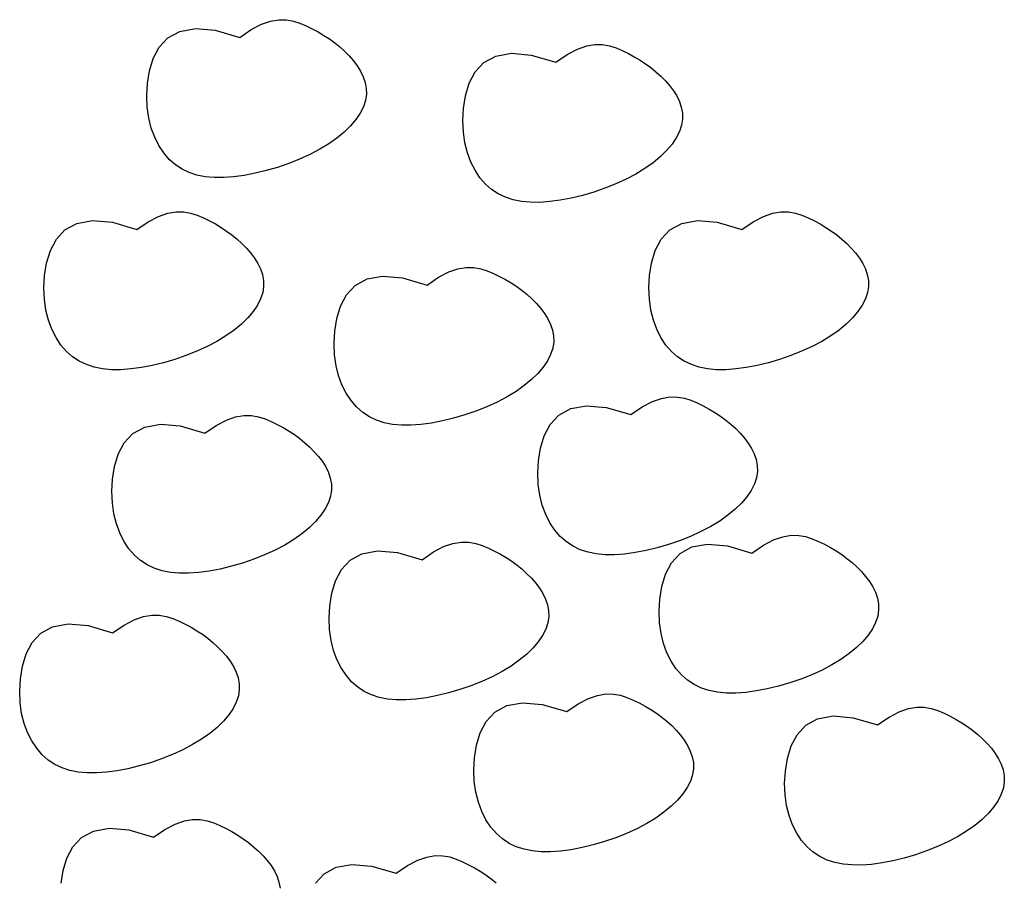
# Model space of a CAD drawing. Extents: x 446224 to 446791, y 446199 to 447379.
# Tile 32 of 113: x 446324.64 to 446326.12, y 446912.84 to 446914.14. Entities that reach past the tile are written whole.
import ezdxf

# ---------------------------------------------------------------- set-up
doc = ezdxf.new("R2010")
doc.units = 0
doc.header["$LTSCALE"] = 2
doc.header["$MEASUREMENT"] = 0
doc.layers.add('DB-Gewerbegebiet', color=15, linetype='CONTINUOUS')

msp = doc.modelspace()

# ---------------------------------------------------------------- linework, layer by layer
at = {"layer": 'DB-Gewerbegebiet', "linetype": 'Continuous'}
for p, q in [((446325.013, 446914.1331), (446325.0255, 446914.1352)), ((446325.0255, 446914.1352), (446325.0369, 446914.1351)), ((446325.0369, 446914.1351), (446325.0474, 446914.1332)), ((446324.8763, 446914.1177), (446324.8999, 446914.122)), ((446324.8999, 446914.122), (446324.9297, 446914.1194)), ((446324.9667, 446914.1086), (446324.9838, 446914.1203)), ((446324.9838, 446914.1203), (446324.9992, 446914.1283)), ((446324.9992, 446914.1283), (446325.013, 446914.1331)), ((446325.0474, 446914.1332), (446325.0572, 446914.1301)), ((446325.0572, 446914.1301), (446325.0666, 446914.1261)), ((446325.0666, 446914.1261), (446325.0758, 446914.1216)), ((446325.0758, 446914.1216), (446325.0847, 446914.1169)), ((446324.8454, 446914.0939), (446324.8584, 446914.108)), ((446324.8584, 446914.108), (446324.8763, 446914.1177)), ((446324.9297, 446914.1194), (446324.9667, 446914.1086)), ((446325.0847, 446914.1169), (446325.0933, 446914.1117)), ((446325.0933, 446914.1117), (446325.1016, 446914.1063)), ((446325.1016, 446914.1063), (446325.1097, 446914.1004)), ((446324.8364, 446914.0769), (446324.8454, 446914.0939)), ((446325.1097, 446914.1004), (446325.1173, 446914.0942)), ((446325.1173, 446914.0942), (446325.1246, 446914.0876)), ((446325.4595, 446914.083), (446325.4749, 446914.091)), ((446325.4749, 446914.091), (446325.4887, 446914.0958)), ((446325.4887, 446914.0958), (446325.5012, 446914.0979)), ((446325.5012, 446914.0979), (446325.5126, 446914.0978)), ((446325.5126, 446914.0978), (446325.5231, 446914.096)), ((446325.5231, 446914.096), (446325.5329, 446914.0928)), ((446325.5329, 446914.0928), (446325.5423, 446914.0888)), ((446324.8308, 446914.0582), (446324.8364, 446914.0769)), ((446325.1246, 446914.0876), (446325.1314, 446914.0807)), ((446325.1314, 446914.0807), (446325.1378, 446914.0734)), ((446325.3341, 446914.0707), (446325.352, 446914.0805)), ((446325.352, 446914.0805), (446325.3756, 446914.0847)), ((446325.3756, 446914.0847), (446325.4054, 446914.0821)), ((446325.4054, 446914.0821), (446325.4424, 446914.0713)), ((446325.4424, 446914.0713), (446325.4595, 446914.083)), ((446325.5423, 446914.0888), (446325.5515, 446914.0844)), ((446325.5515, 446914.0844), (446325.5604, 446914.0796)), ((446325.5604, 446914.0796), (446325.569, 446914.0745)), ((446325.1378, 446914.0734), (446325.1435, 446914.0657)), ((446325.1435, 446914.0657), (446325.1485, 446914.0577)), ((446325.3211, 446914.0566), (446325.3341, 446914.0707)), ((446325.569, 446914.0745), (446325.5773, 446914.069)), ((446325.5773, 446914.069), (446325.5854, 446914.0631)), ((446325.5854, 446914.0631), (446325.593, 446914.0569)), ((446324.8278, 446914.0392), (446324.8308, 446914.0582)), ((446325.1485, 446914.0577), (446325.1525, 446914.0494)), ((446325.1525, 446914.0494), (446325.1555, 446914.0409)), ((446325.3121, 446914.0396), (446325.3211, 446914.0566)), ((446325.593, 446914.0569), (446325.6003, 446914.0504)), ((446325.6003, 446914.0504), (446325.6071, 446914.0434)), ((446324.8268, 446914.0209), (446324.8278, 446914.0392)), ((446325.1555, 446914.0409), (446325.1571, 446914.032)), ((446325.1571, 446914.032), (446325.1573, 446914.023)), ((446325.3065, 446914.0209), (446325.3121, 446914.0396)), ((446325.6071, 446914.0434), (446325.6135, 446914.0361)), ((446325.6135, 446914.0361), (446325.6192, 446914.0284)), ((446324.8275, 446914.0035), (446324.8268, 446914.0209)), ((446325.1573, 446914.023), (446325.1559, 446914.0137)), ((446325.3035, 446914.0019), (446325.3065, 446914.0209)), ((446325.6192, 446914.0284), (446325.6242, 446914.0205)), ((446325.6242, 446914.0205), (446325.6282, 446914.0122)), ((446324.8298, 446913.9873), (446324.8275, 446914.0035)), ((446325.1527, 446914.0042), (446325.1479, 446913.9947)), ((446325.1559, 446914.0137), (446325.1527, 446914.0042)), ((446325.3025, 446913.9836), (446325.3035, 446914.0019)), ((446325.6282, 446914.0122), (446325.6311, 446914.0036)), ((446325.6311, 446914.0036), (446325.6328, 446913.9948)), ((446324.8336, 446913.9723), (446324.8298, 446913.9873)), ((446325.1479, 446913.9947), (446325.1414, 446913.9851)), ((446325.6328, 446913.9948), (446325.633, 446913.9857)), ((446324.8387, 446913.9584), (446324.8336, 446913.9723)), ((446325.1333, 446913.9757), (446325.1238, 446913.9663)), ((446325.1414, 446913.9851), (446325.1333, 446913.9757)), ((446325.3032, 446913.9663), (446325.3025, 446913.9836)), ((446325.6316, 446913.9764), (446325.6284, 446913.967)), ((446325.633, 446913.9857), (446325.6316, 446913.9764)), ((446324.845, 446913.9459), (446324.8387, 446913.9584)), ((446325.1129, 446913.9573), (446325.1006, 446913.9486)), ((446325.1238, 446913.9663), (446325.1129, 446913.9573)), ((446325.3055, 446913.9501), (446325.3032, 446913.9663)), ((446325.6236, 446913.9574), (446325.6171, 446913.9479)), ((446325.6284, 446913.967), (446325.6236, 446913.9574)), ((446324.8524, 446913.9348), (446324.845, 446913.9459)), ((446325.1006, 446913.9486), (446325.087, 446913.9403)), ((446325.3093, 446913.935), (446325.3055, 446913.9501)), ((446325.6171, 446913.9479), (446325.609, 446913.9384)), ((446324.8607, 446913.9252), (446324.8524, 446913.9348)), ((446325.0723, 446913.9326), (446325.0567, 446913.9255)), ((446325.087, 446913.9403), (446325.0723, 446913.9326)), ((446325.3144, 446913.9212), (446325.3093, 446913.935)), ((446325.5995, 446913.9291), (446325.5886, 446913.92)), ((446325.609, 446913.9384), (446325.5995, 446913.9291)), ((446324.8699, 446913.9171), (446324.8607, 446913.9252)), ((446324.8799, 446913.9105), (446324.8699, 446913.9171)), ((446325.0236, 446913.9132), (446325.0066, 446913.9083)), ((446325.0403, 446913.919), (446325.0236, 446913.9132)), ((446325.0567, 446913.9255), (446325.0403, 446913.919)), ((446325.3207, 446913.9087), (446325.3144, 446913.9212)), ((446325.5886, 446913.92), (446325.5763, 446913.9113)), ((446324.8907, 446913.9053), (446324.8799, 446913.9105)), ((446324.9023, 446913.9015), (446324.8907, 446913.9053)), ((446324.9148, 446913.8991), (446324.9023, 446913.9015)), ((446324.9282, 446913.8978), (446324.9148, 446913.8991)), ((446324.9424, 446913.8978), (446324.9282, 446913.8978)), ((446324.9574, 446913.8989), (446324.9424, 446913.8978)), ((446324.9733, 446913.901), (446324.9574, 446913.8989)), ((446324.9898, 446913.9042), (446324.9733, 446913.901)), ((446325.0066, 446913.9083), (446324.9898, 446913.9042)), ((446325.3281, 446913.8976), (446325.3207, 446913.9087)), ((446325.3364, 446913.8879), (446325.3281, 446913.8976)), ((446325.5627, 446913.9031), (446325.548, 446913.8953)), ((446325.5763, 446913.9113), (446325.5627, 446913.9031)), ((446325.3456, 446913.8798), (446325.3364, 446913.8879)), ((446325.5324, 446913.8882), (446325.516, 446913.8817)), ((446325.548, 446913.8953), (446325.5324, 446913.8882)), ((446325.3556, 446913.8732), (446325.3456, 446913.8798)), ((446325.3664, 446913.8681), (446325.3556, 446913.8732)), ((446325.378, 446913.8643), (446325.3664, 446913.8681)), ((446325.4823, 446913.871), (446325.4655, 446913.8669)), ((446325.4993, 446913.8759), (446325.4823, 446913.871)), ((446325.516, 446913.8817), (446325.4993, 446913.8759)), ((446325.3905, 446913.8618), (446325.378, 446913.8643)), ((446325.4039, 446913.8606), (446325.3905, 446913.8618)), ((446325.4181, 446913.8605), (446325.4039, 446913.8606)), ((446325.4331, 446913.8616), (446325.4181, 446913.8605)), ((446325.449, 446913.8637), (446325.4331, 446913.8616)), ((446325.4655, 446913.8669), (446325.449, 446913.8637)), ((446324.8291, 446913.8314), (446324.8445, 446913.8394)), ((446324.8445, 446913.8394), (446324.8583, 446913.8442)), ((446324.8583, 446913.8442), (446324.8708, 446913.8463)), ((446324.8708, 446913.8463), (446324.8822, 446913.8462)), ((446324.8822, 446913.8462), (446324.8927, 446913.8443)), ((446324.8927, 446913.8443), (446324.9025, 446913.8412)), ((446324.9025, 446913.8412), (446324.9119, 446913.8372)), ((446325.7394, 446913.8314), (446325.7547, 446913.8394)), ((446325.7547, 446913.8394), (446325.7686, 446913.8442)), ((446325.7686, 446913.8442), (446325.781, 446913.8463)), ((446325.781, 446913.8463), (446325.7924, 446913.8462)), ((446325.7924, 446913.8462), (446325.8029, 446913.8443)), ((446325.8029, 446913.8443), (446325.8127, 446913.8412)), ((446325.8127, 446913.8412), (446325.8221, 446913.8372)), ((446324.7037, 446913.8191), (446324.7216, 446913.8289)), ((446324.7216, 446913.8289), (446324.7452, 446913.8331)), ((446324.7452, 446913.8331), (446324.775, 446913.8305)), ((446324.775, 446913.8305), (446324.812, 446913.8197)), ((446324.812, 446913.8197), (446324.8291, 446913.8314)), ((446324.9119, 446913.8372), (446324.9211, 446913.8328)), ((446324.9211, 446913.8328), (446324.93, 446913.828)), ((446324.93, 446913.828), (446324.9386, 446913.8229)), ((446325.6139, 446913.8191), (446325.6319, 446913.8289)), ((446325.6319, 446913.8289), (446325.6554, 446913.8331)), ((446325.6554, 446913.8331), (446325.6852, 446913.8305)), ((446325.6852, 446913.8305), (446325.7222, 446913.8197)), ((446325.7222, 446913.8197), (446325.7394, 446913.8314)), ((446325.8221, 446913.8372), (446325.8313, 446913.8328)), ((446325.8313, 446913.8328), (446325.8402, 446913.828)), ((446325.8402, 446913.828), (446325.8488, 446913.8229)), ((446324.6907, 446913.805), (446324.7037, 446913.8191)), ((446324.9386, 446913.8229), (446324.9469, 446913.8174)), ((446324.9469, 446913.8174), (446324.955, 446913.8115)), ((446324.955, 446913.8115), (446324.9626, 446913.8053)), ((446325.6009, 446913.805), (446325.6139, 446913.8191)), ((446325.8488, 446913.8229), (446325.8572, 446913.8174)), ((446325.8572, 446913.8174), (446325.8652, 446913.8115)), ((446325.8652, 446913.8115), (446325.8728, 446913.8053)), ((446324.6817, 446913.788), (446324.6907, 446913.805)), ((446324.9626, 446913.8053), (446324.9699, 446913.7988)), ((446324.9699, 446913.7988), (446324.9767, 446913.7918)), ((446325.5919, 446913.788), (446325.6009, 446913.805)), ((446325.8728, 446913.8053), (446325.8801, 446913.7988)), ((446325.8801, 446913.7988), (446325.8869, 446913.7918)), ((446324.6761, 446913.7693), (446324.6817, 446913.788)), ((446324.9767, 446913.7918), (446324.9831, 446913.7845)), ((446324.9831, 446913.7845), (446324.9888, 446913.7768)), ((446325.5863, 446913.7693), (446325.5919, 446913.788)), ((446325.8869, 446913.7918), (446325.8933, 446913.7845)), ((446325.8933, 446913.7845), (446325.8991, 446913.7768)), ((446324.6731, 446913.7503), (446324.6761, 446913.7693)), ((446324.9888, 446913.7768), (446324.9938, 446913.7688)), ((446324.9938, 446913.7688), (446324.9978, 446913.7606)), ((446325.5833, 446913.7503), (446325.5863, 446913.7693)), ((446325.8991, 446913.7768), (446325.904, 446913.7688)), ((446325.904, 446913.7688), (446325.9081, 446913.7606)), ((446324.6721, 446913.732), (446324.6731, 446913.7503)), ((446324.9978, 446913.7606), (446325.0008, 446913.752)), ((446325.0008, 446913.752), (446325.0024, 446913.7431)), ((446325.1582, 446913.7454), (446325.1817, 446913.7496)), ((446325.1817, 446913.7496), (446325.2115, 446913.747)), ((446325.2657, 446913.7479), (446325.2811, 446913.7559)), ((446325.2811, 446913.7559), (446325.2949, 446913.7607)), ((446325.2949, 446913.7607), (446325.3074, 446913.7628)), ((446325.3074, 446913.7628), (446325.3187, 446913.7627)), ((446325.3187, 446913.7627), (446325.3292, 446913.7608)), ((446325.3292, 446913.7608), (446325.339, 446913.7577)), ((446325.339, 446913.7577), (446325.3484, 446913.7537)), ((446325.3484, 446913.7537), (446325.3576, 446913.7492)), ((446325.3576, 446913.7492), (446325.3665, 446913.7445)), ((446325.5823, 446913.732), (446325.5833, 446913.7503)), ((446325.9081, 446913.7606), (446325.911, 446913.752)), ((446325.911, 446913.752), (446325.9126, 446913.7431)), ((446325.0024, 446913.7431), (446325.0026, 446913.7341)), ((446325.1272, 446913.7215), (446325.1403, 446913.7356)), ((446325.1403, 446913.7356), (446325.1582, 446913.7454)), ((446325.2115, 446913.747), (446325.2485, 446913.7362)), ((446325.2485, 446913.7362), (446325.2657, 446913.7479)), ((446325.3665, 446913.7445), (446325.3751, 446913.7394)), ((446325.3751, 446913.7394), (446325.3835, 446913.7339)), ((446325.9126, 446913.7431), (446325.9128, 446913.7341)), ((446324.6728, 446913.7147), (446324.6721, 446913.732)), ((446325.0012, 446913.7248), (446324.998, 446913.7154)), ((446325.0026, 446913.7341), (446325.0012, 446913.7248)), ((446325.1183, 446913.7045), (446325.1272, 446913.7215)), ((446325.3835, 446913.7339), (446325.3915, 446913.728)), ((446325.3915, 446913.728), (446325.3991, 446913.7218)), ((446325.3991, 446913.7218), (446325.4064, 446913.7152)), ((446325.583, 446913.7147), (446325.5823, 446913.732)), ((446325.9114, 446913.7248), (446325.9082, 446913.7154)), ((446325.9128, 446913.7341), (446325.9114, 446913.7248)), ((446324.6751, 446913.6984), (446324.6728, 446913.7147)), ((446324.9932, 446913.7058), (446324.9867, 446913.6962)), ((446324.998, 446913.7154), (446324.9932, 446913.7058)), ((446325.4064, 446913.7152), (446325.4132, 446913.7083)), ((446325.4132, 446913.7083), (446325.4196, 446913.701)), ((446325.5853, 446913.6984), (446325.583, 446913.7147)), ((446325.9034, 446913.7058), (446325.8969, 446913.6962)), ((446325.9082, 446913.7154), (446325.9034, 446913.7058)), ((446324.6789, 446913.6834), (446324.6751, 446913.6984)), ((446324.9867, 446913.6962), (446324.9786, 446913.6868)), ((446325.1127, 446913.6858), (446325.1183, 446913.7045)), ((446325.4196, 446913.701), (446325.4254, 446913.6933)), ((446325.4254, 446913.6933), (446325.4303, 446913.6853)), ((446325.5891, 446913.6834), (446325.5853, 446913.6984)), ((446325.8969, 446913.6962), (446325.8888, 446913.6868)), ((446324.684, 446913.6696), (446324.6789, 446913.6834)), ((446324.9691, 446913.6775), (446324.9582, 446913.6684)), ((446324.9786, 446913.6868), (446324.9691, 446913.6775)), ((446325.1097, 446913.6668), (446325.1127, 446913.6858)), ((446325.4303, 446913.6853), (446325.4344, 446913.677)), ((446325.4344, 446913.677), (446325.4373, 446913.6685)), ((446325.5942, 446913.6696), (446325.5891, 446913.6834)), ((446325.8793, 446913.6775), (446325.8684, 446913.6684)), ((446325.8888, 446913.6868), (446325.8793, 446913.6775)), ((446324.6903, 446913.6571), (446324.684, 446913.6696)), ((446324.9582, 446913.6684), (446324.9459, 446913.6597)), ((446325.1086, 446913.6485), (446325.1097, 446913.6668)), ((446325.4373, 446913.6685), (446325.4389, 446913.6596)), ((446325.6005, 446913.6571), (446325.5942, 446913.6696)), ((446325.8684, 446913.6684), (446325.8561, 446913.6597)), ((446324.6977, 446913.646), (446324.6903, 446913.6571)), ((446324.706, 446913.6363), (446324.6977, 446913.646)), ((446324.9323, 446913.6515), (446324.9176, 446913.6437)), ((446324.9459, 446913.6597), (446324.9323, 446913.6515)), ((446325.1093, 446913.6312), (446325.1086, 446913.6485)), ((446325.4391, 446913.6506), (446325.4377, 446913.6413)), ((446325.4389, 446913.6596), (446325.4391, 446913.6506)), ((446325.6079, 446913.646), (446325.6005, 446913.6571)), ((446325.6162, 446913.6363), (446325.6079, 446913.646)), ((446325.8425, 446913.6515), (446325.8278, 446913.6437)), ((446325.8561, 446913.6597), (446325.8425, 446913.6515)), ((446324.7152, 446913.6282), (446324.706, 446913.6363)), ((446324.902, 446913.6366), (446324.8856, 446913.6301)), ((446324.9176, 446913.6437), (446324.902, 446913.6366)), ((446325.1116, 446913.6149), (446325.1093, 446913.6312)), ((446325.4345, 446913.6318), (446325.4297, 446913.6223)), ((446325.4377, 446913.6413), (446325.4345, 446913.6318)), ((446325.6254, 446913.6282), (446325.6162, 446913.6363)), ((446325.8122, 446913.6366), (446325.7958, 446913.6301)), ((446325.8278, 446913.6437), (446325.8122, 446913.6366)), ((446324.7252, 446913.6216), (446324.7152, 446913.6282)), ((446324.736, 446913.6165), (446324.7252, 446913.6216)), ((446324.7476, 446913.6127), (446324.736, 446913.6165)), ((446324.8519, 446913.6194), (446324.8351, 446913.6153)), ((446324.8689, 446913.6243), (446324.8519, 446913.6194)), ((446324.8856, 446913.6301), (446324.8689, 446913.6243)), ((446325.4297, 446913.6223), (446325.4232, 446913.6127)), ((446325.6354, 446913.6216), (446325.6254, 446913.6282)), ((446325.6462, 446913.6165), (446325.6354, 446913.6216)), ((446325.6579, 446913.6127), (446325.6462, 446913.6165)), ((446325.7621, 446913.6194), (446325.7453, 446913.6153)), ((446325.7791, 446913.6243), (446325.7621, 446913.6194)), ((446325.7958, 446913.6301), (446325.7791, 446913.6243)), ((446324.7601, 446913.6102), (446324.7476, 446913.6127)), ((446324.7735, 446913.6089), (446324.7601, 446913.6102)), ((446324.7877, 446913.6089), (446324.7735, 446913.6089)), ((446324.8027, 446913.61), (446324.7877, 446913.6089)), ((446324.8186, 446913.6121), (446324.8027, 446913.61)), ((446324.8351, 446913.6153), (446324.8186, 446913.6121)), ((446325.1154, 446913.5999), (446325.1116, 446913.6149)), ((446325.4152, 446913.6033), (446325.4056, 446913.594)), ((446325.4232, 446913.6127), (446325.4152, 446913.6033)), ((446325.6703, 446913.6102), (446325.6579, 446913.6127)), ((446325.6837, 446913.6089), (446325.6703, 446913.6102)), ((446325.6979, 446913.6089), (446325.6837, 446913.6089)), ((446325.7129, 446913.61), (446325.6979, 446913.6089)), ((446325.7288, 446913.6121), (446325.7129, 446913.61)), ((446325.7453, 446913.6153), (446325.7288, 446913.6121)), ((446325.1205, 446913.5861), (446325.1154, 446913.5999)), ((446325.1268, 446913.5736), (446325.1205, 446913.5861)), ((446325.4056, 446913.594), (446325.3947, 446913.5849)), ((446325.1342, 446913.5624), (446325.1268, 446913.5736)), ((446325.3824, 446913.5762), (446325.3689, 446913.5679)), ((446325.3947, 446913.5849), (446325.3824, 446913.5762)), ((446325.1425, 446913.5528), (446325.1342, 446913.5624)), ((446325.3541, 446913.5602), (446325.3385, 446913.5531)), ((446325.3689, 446913.5679), (446325.3541, 446913.5602)), ((446325.5722, 446913.553), (446325.5875, 446913.561)), ((446325.5875, 446913.561), (446325.6014, 446913.5658)), ((446325.6014, 446913.5658), (446325.6139, 446913.568)), ((446325.6139, 446913.568), (446325.6252, 446913.5678)), ((446325.6252, 446913.5678), (446325.6357, 446913.566)), ((446325.6357, 446913.566), (446325.6455, 446913.5628)), ((446325.6455, 446913.5628), (446325.6549, 446913.5588)), ((446325.6549, 446913.5588), (446325.6641, 446913.5544)), ((446325.1517, 446913.5447), (446325.1425, 446913.5528)), ((446325.1617, 446913.5381), (446325.1517, 446913.5447)), ((446325.3221, 446913.5466), (446325.3054, 446913.5408)), ((446325.3385, 446913.5531), (446325.3221, 446913.5466)), ((446325.4468, 446913.5407), (446325.4647, 446913.5505)), ((446325.4647, 446913.5505), (446325.4882, 446913.5547)), ((446325.4882, 446913.5547), (446325.518, 446913.5521)), ((446325.518, 446913.5521), (446325.555, 446913.5413)), ((446325.555, 446913.5413), (446325.5722, 446913.553)), ((446325.6641, 446913.5544), (446325.673, 446913.5496)), ((446325.673, 446913.5496), (446325.6816, 446913.5445)), ((446325.6816, 446913.5445), (446325.69, 446913.539)), ((446324.8238, 446913.5226), (446324.8473, 446913.5269)), ((446324.8473, 446913.5269), (446324.8772, 446913.5243)), ((446324.9313, 446913.5252), (446324.9467, 446913.5332)), ((446324.9467, 446913.5332), (446324.9605, 446913.538)), ((446324.9605, 446913.538), (446324.973, 446913.5401)), ((446324.973, 446913.5401), (446324.9844, 446913.54)), ((446324.9844, 446913.54), (446324.9949, 446913.5381)), ((446324.9949, 446913.5381), (446325.0047, 446913.535)), ((446325.0047, 446913.535), (446325.0141, 446913.531)), ((446325.0141, 446913.531), (446325.0232, 446913.5265)), ((446325.1725, 446913.533), (446325.1617, 446913.5381)), ((446325.1842, 446913.5292), (446325.1725, 446913.533)), ((446325.1967, 446913.5267), (446325.1842, 446913.5292)), ((446325.2551, 446913.5286), (446325.2393, 446913.5265)), ((446325.2716, 446913.5318), (446325.2551, 446913.5286)), ((446325.2885, 446913.5359), (446325.2716, 446913.5318)), ((446325.3054, 446913.5408), (446325.2885, 446913.5359)), ((446325.4337, 446913.5266), (446325.4468, 446913.5407)), ((446325.69, 446913.539), (446325.698, 446913.5332)), ((446325.698, 446913.5332), (446325.7056, 446913.527)), ((446325.7056, 446913.527), (446325.7129, 446913.5204)), ((446324.7928, 446913.4988), (446324.8059, 446913.5129)), ((446324.8059, 446913.5129), (446324.8238, 446913.5226)), ((446324.8772, 446913.5243), (446324.9141, 446913.5135)), ((446324.9141, 446913.5135), (446324.9313, 446913.5252)), ((446325.0232, 446913.5265), (446325.0321, 446913.5218)), ((446325.0321, 446913.5218), (446325.0408, 446913.5166)), ((446325.0408, 446913.5166), (446325.0491, 446913.5112)), ((446325.21, 446913.5254), (446325.1967, 446913.5267)), ((446325.2242, 446913.5254), (446325.21, 446913.5254)), ((446325.2393, 446913.5265), (446325.2242, 446913.5254)), ((446325.4247, 446913.5096), (446325.4337, 446913.5266)), ((446325.7129, 446913.5204), (446325.7197, 446913.5134)), ((446325.7197, 446913.5134), (446325.7261, 446913.5061)), ((446324.7839, 446913.4818), (446324.7928, 446913.4988)), ((446325.0491, 446913.5112), (446325.0571, 446913.5053)), ((446325.0571, 446913.5053), (446325.0648, 446913.4991)), ((446325.0648, 446913.4991), (446325.072, 446913.4925)), ((446325.4191, 446913.491), (446325.4247, 446913.5096)), ((446325.7261, 446913.5061), (446325.7319, 446913.4985)), ((446325.7319, 446913.4985), (446325.7368, 446913.4905)), ((446325.072, 446913.4925), (446325.0789, 446913.4856)), ((446325.0789, 446913.4856), (446325.0852, 446913.4783)), ((446325.4162, 446913.4719), (446325.4191, 446913.491)), ((446325.7368, 446913.4905), (446325.7409, 446913.4822)), ((446324.7783, 446913.4631), (446324.7839, 446913.4818)), ((446325.0852, 446913.4783), (446325.091, 446913.4706)), ((446325.091, 446913.4706), (446325.096, 446913.4626)), ((446325.4151, 446913.4536), (446325.4162, 446913.4719)), ((446325.7409, 446913.4822), (446325.7438, 446913.4736)), ((446325.7438, 446913.4736), (446325.7454, 446913.4648)), ((446324.7753, 446913.4441), (446324.7783, 446913.4631)), ((446325.096, 446913.4626), (446325.1, 446913.4543)), ((446325.1, 446913.4543), (446325.1029, 446913.4458)), ((446325.4158, 446913.4363), (446325.4151, 446913.4536)), ((446325.7456, 446913.4557), (446325.7442, 446913.4464)), ((446325.7454, 446913.4648), (446325.7456, 446913.4557)), ((446324.7743, 446913.4258), (446324.7753, 446913.4441)), ((446325.1029, 446913.4458), (446325.1046, 446913.4369)), ((446325.7442, 446913.4464), (446325.741, 446913.437)), ((446324.775, 446913.4084), (446324.7743, 446913.4258)), ((446325.1047, 446913.4279), (446325.1033, 446913.4186)), ((446325.1046, 446913.4369), (446325.1047, 446913.4279)), ((446325.4181, 446913.4201), (446325.4158, 446913.4363)), ((446325.7362, 446913.4274), (446325.7297, 446913.4179)), ((446325.741, 446913.437), (446325.7362, 446913.4274)), ((446324.7773, 446913.3922), (446324.775, 446913.4084)), ((446325.1002, 446913.4091), (446325.0953, 446913.3996)), ((446325.1033, 446913.4186), (446325.1002, 446913.4091)), ((446325.4219, 446913.405), (446325.4181, 446913.4201)), ((446325.7217, 446913.4084), (446325.7121, 446913.3991)), ((446325.7297, 446913.4179), (446325.7217, 446913.4084)), ((446325.0953, 446913.3996), (446325.0888, 446913.39)), ((446325.427, 446913.3912), (446325.4219, 446913.405)), ((446325.7121, 446913.3991), (446325.7012, 446913.39)), ((446324.781, 446913.3772), (446324.7773, 446913.3922)), ((446325.0808, 446913.3806), (446325.0713, 446913.3712)), ((446325.0888, 446913.39), (446325.0808, 446913.3806)), ((446325.4333, 446913.3787), (446325.427, 446913.3912)), ((446325.4407, 446913.3676), (446325.4333, 446913.3787)), ((446325.6889, 446913.3813), (446325.6754, 446913.3731)), ((446325.7012, 446913.39), (446325.6889, 446913.3813)), ((446324.7861, 446913.3633), (446324.781, 446913.3772)), ((446325.0713, 446913.3712), (446325.0603, 446913.3622)), ((446325.449, 446913.358), (446325.4407, 446913.3676)), ((446325.6606, 446913.3653), (446325.645, 446913.3582)), ((446325.6754, 446913.3731), (446325.6606, 446913.3653)), ((446324.7924, 446913.3508), (446324.7861, 446913.3633)), ((446324.7998, 446913.3397), (446324.7924, 446913.3508)), ((446325.048, 446913.3535), (446325.0345, 446913.3452)), ((446325.0603, 446913.3622), (446325.048, 446913.3535)), ((446325.2873, 446913.3476), (446325.2998, 446913.3497)), ((446325.2998, 446913.3497), (446325.3112, 446913.3496)), ((446325.3112, 446913.3496), (446325.3217, 446913.3477)), ((446325.4582, 446913.3499), (446325.449, 446913.358)), ((446325.4682, 446913.3433), (446325.4582, 446913.3499)), ((446325.6286, 446913.3517), (446325.6119, 446913.346)), ((446325.645, 446913.3582), (446325.6286, 446913.3517)), ((446325.7546, 446913.3449), (446325.77, 446913.3529)), ((446325.77, 446913.3529), (446325.7838, 446913.3577)), ((446325.7838, 446913.3577), (446325.7963, 446913.3599)), ((446325.7963, 446913.3599), (446325.8077, 446913.3597)), ((446325.8077, 446913.3597), (446325.8181, 446913.3579)), ((446325.8181, 446913.3579), (446325.828, 446913.3547)), ((446325.828, 446913.3547), (446325.8374, 446913.3507)), ((446325.8374, 446913.3507), (446325.8465, 446913.3463)), ((446324.8082, 446913.3301), (446324.7998, 446913.3397)), ((446325.0198, 446913.3375), (446325.0041, 446913.3304)), ((446325.0345, 446913.3452), (446325.0198, 446913.3375)), ((446325.1506, 446913.3322), (446325.1741, 446913.3365)), ((446325.1741, 446913.3365), (446325.204, 446913.3339)), ((446325.241, 446913.3231), (446325.2581, 446913.3348)), ((446325.2581, 446913.3348), (446325.2735, 446913.3428)), ((446325.2735, 446913.3428), (446325.2873, 446913.3476)), ((446325.3217, 446913.3477), (446325.3315, 446913.3446)), ((446325.3315, 446913.3446), (446325.3409, 446913.3406)), ((446325.3409, 446913.3406), (446325.35, 446913.3361)), ((446325.35, 446913.3361), (446325.3589, 446913.3314)), ((446325.479, 446913.3381), (446325.4682, 446913.3433)), ((446325.4907, 446913.3343), (446325.479, 446913.3381)), ((446325.5032, 446913.3318), (446325.4907, 446913.3343)), ((446325.5781, 446913.3369), (446325.5616, 446913.3338)), ((446325.595, 446913.341), (446325.5781, 446913.3369)), ((446325.6119, 446913.346), (446325.595, 446913.341)), ((446325.6292, 446913.3326), (446325.6471, 446913.3424)), ((446325.6471, 446913.3424), (446325.6706, 446913.3466)), ((446325.6706, 446913.3466), (446325.7005, 446913.344)), ((446325.7005, 446913.344), (446325.7374, 446913.3332)), ((446325.7374, 446913.3332), (446325.7546, 446913.3449)), ((446325.8465, 446913.3463), (446325.8554, 446913.3415)), ((446325.8554, 446913.3415), (446325.8641, 446913.3364)), ((446325.8641, 446913.3364), (446325.8724, 446913.3309)), ((446324.8173, 446913.322), (446324.8082, 446913.3301)), ((446324.8273, 446913.3154), (446324.8173, 446913.322)), ((446324.9878, 446913.3239), (446324.971, 446913.3181)), ((446325.0041, 446913.3304), (446324.9878, 446913.3239)), ((446325.1197, 446913.3084), (446325.1327, 446913.3225)), ((446325.1327, 446913.3225), (446325.1506, 446913.3322)), ((446325.204, 446913.3339), (446325.241, 446913.3231)), ((446325.3589, 446913.3314), (446325.3676, 446913.3262)), ((446325.3676, 446913.3262), (446325.3759, 446913.3208)), ((446325.3759, 446913.3208), (446325.3839, 446913.3149)), ((446325.5165, 446913.3306), (446325.5032, 446913.3318)), ((446325.5307, 446913.3305), (446325.5165, 446913.3306)), ((446325.5458, 446913.3316), (446325.5307, 446913.3305)), ((446325.5616, 446913.3338), (446325.5458, 446913.3316)), ((446325.6161, 446913.3186), (446325.6292, 446913.3326)), ((446325.8724, 446913.3309), (446325.8804, 446913.3251)), ((446325.8804, 446913.3251), (446325.8881, 446913.3189)), ((446324.8381, 446913.3102), (446324.8273, 446913.3154)), ((446324.8498, 446913.3064), (446324.8381, 446913.3102)), ((446324.8623, 446913.304), (446324.8498, 446913.3064)), ((446324.9208, 446913.3059), (446324.9049, 446913.3038)), ((446324.9373, 446913.3091), (446324.9208, 446913.3059)), ((446324.9541, 446913.3132), (446324.9373, 446913.3091)), ((446324.971, 446913.3181), (446324.9541, 446913.3132)), ((446325.1107, 446913.2914), (446325.1197, 446913.3084)), ((446325.3839, 446913.3149), (446325.3916, 446913.3087)), ((446325.3916, 446913.3087), (446325.3989, 446913.3021)), ((446325.6072, 446913.3015), (446325.6161, 446913.3186)), ((446325.8881, 446913.3189), (446325.8953, 446913.3123)), ((446325.8953, 446913.3123), (446325.9022, 446913.3053)), ((446325.9022, 446913.3053), (446325.9085, 446913.298)), ((446324.8756, 446913.3027), (446324.8623, 446913.304)), ((446324.8898, 446913.3027), (446324.8756, 446913.3027)), ((446324.9049, 446913.3038), (446324.8898, 446913.3027)), ((446325.1051, 446913.2727), (446325.1107, 446913.2914)), ((446325.3989, 446913.3021), (446325.4057, 446913.2952)), ((446325.4057, 446913.2952), (446325.4121, 446913.2879)), ((446325.6016, 446913.2829), (446325.6072, 446913.3015)), ((446325.9085, 446913.298), (446325.9143, 446913.2904)), ((446325.9143, 446913.2904), (446325.9193, 446913.2824)), ((446325.4121, 446913.2879), (446325.4178, 446913.2802)), ((446325.4178, 446913.2802), (446325.4228, 446913.2722)), ((446325.5986, 446913.2638), (446325.6016, 446913.2829)), ((446325.9193, 446913.2824), (446325.9233, 446913.2741)), ((446325.1021, 446913.2537), (446325.1051, 446913.2727)), ((446325.4228, 446913.2722), (446325.4268, 446913.2639)), ((446325.4268, 446913.2639), (446325.4297, 446913.2554)), ((446325.5976, 446913.2455), (446325.5986, 446913.2638)), ((446325.9233, 446913.2741), (446325.9262, 446913.2655)), ((446325.9262, 446913.2655), (446325.9278, 446913.2567)), ((446325.1011, 446913.2354), (446325.1021, 446913.2537)), ((446325.4297, 446913.2554), (446325.4314, 446913.2465)), ((446325.4314, 446913.2465), (446325.4316, 446913.2375)), ((446325.5983, 446913.2282), (446325.5976, 446913.2455)), ((446325.928, 446913.2476), (446325.9266, 446913.2383)), ((446325.9278, 446913.2567), (446325.928, 446913.2476)), ((446324.7926, 446913.2249), (446324.808, 446913.2329)), ((446324.808, 446913.2329), (446324.8218, 446913.2377)), ((446324.8218, 446913.2377), (446324.8343, 446913.2398)), ((446324.8343, 446913.2398), (446324.8456, 446913.2397)), ((446324.8456, 446913.2397), (446324.8561, 446913.2378)), ((446324.8561, 446913.2378), (446324.866, 446913.2347)), ((446324.866, 446913.2347), (446324.8754, 446913.2307)), ((446324.8754, 446913.2307), (446324.8845, 446913.2263)), ((446325.1018, 446913.218), (446325.1011, 446913.2354)), ((446325.4316, 446913.2375), (446325.4301, 446913.2282)), ((446325.9266, 446913.2383), (446325.9235, 446913.2289)), ((446324.6672, 446913.2126), (446324.6851, 446913.2224)), ((446324.6851, 446913.2224), (446324.7086, 446913.2266)), ((446324.7086, 446913.2266), (446324.7385, 446913.224)), ((446324.7385, 446913.224), (446324.7754, 446913.2132)), ((446324.7754, 446913.2132), (446324.7926, 446913.2249)), ((446324.8845, 446913.2263), (446324.8934, 446913.2215)), ((446324.8934, 446913.2215), (446324.9021, 446913.2164)), ((446324.9021, 446913.2164), (446324.9104, 446913.2109)), ((446325.1041, 446913.2018), (446325.1018, 446913.218)), ((446325.427, 446913.2187), (446325.4221, 446913.2092)), ((446325.4301, 446913.2282), (446325.427, 446913.2187)), ((446325.6006, 446913.212), (446325.5983, 446913.2282)), ((446325.9186, 446913.2193), (446325.9121, 446913.2098)), ((446325.9235, 446913.2289), (446325.9186, 446913.2193)), ((446324.6541, 446913.1985), (446324.6672, 446913.2126)), ((446324.9104, 446913.2109), (446324.9184, 446913.205)), ((446324.9184, 446913.205), (446324.9261, 446913.1988)), ((446325.1078, 446913.1868), (446325.1041, 446913.2018)), ((446325.4221, 446913.2092), (446325.4157, 446913.1996)), ((446325.6043, 446913.1969), (446325.6006, 446913.212)), ((446325.9121, 446913.2098), (446325.9041, 446913.2003)), ((446324.6452, 446913.1815), (446324.6541, 446913.1985)), ((446324.9261, 446913.1988), (446324.9333, 446913.1923)), ((446324.9333, 446913.1923), (446324.9402, 446913.1853)), ((446325.113, 446913.1729), (446325.1078, 446913.1868)), ((446325.4076, 446913.1902), (446325.3981, 446913.1808)), ((446325.4157, 446913.1996), (446325.4076, 446913.1902)), ((446325.6094, 446913.1831), (446325.6043, 446913.1969)), ((446325.8946, 446913.191), (446325.8836, 446913.1819)), ((446325.9041, 446913.2003), (446325.8946, 446913.191)), ((446324.6396, 446913.1628), (446324.6452, 446913.1815)), ((446324.9402, 446913.1853), (446324.9465, 446913.178)), ((446324.9465, 446913.178), (446324.9523, 446913.1703)), ((446325.1193, 446913.1604), (446325.113, 446913.1729)), ((446325.3871, 446913.1718), (446325.3749, 446913.1631)), ((446325.3981, 446913.1808), (446325.3871, 446913.1718)), ((446325.6157, 446913.1706), (446325.6094, 446913.1831)), ((446325.8713, 446913.1732), (446325.8578, 446913.165)), ((446325.8836, 446913.1819), (446325.8713, 446913.1732)), ((446324.6366, 446913.1438), (446324.6396, 446913.1628)), ((446324.9523, 446913.1703), (446324.9573, 446913.1623)), ((446324.9573, 446913.1623), (446324.9613, 446913.154)), ((446325.1266, 446913.1493), (446325.1193, 446913.1604)), ((446325.3749, 446913.1631), (446325.3613, 446913.1548)), ((446325.6231, 446913.1595), (446325.6157, 446913.1706)), ((446325.6315, 446913.1499), (446325.6231, 446913.1595)), ((446325.8431, 446913.1572), (446325.8274, 446913.1501)), ((446325.8578, 446913.165), (446325.8431, 446913.1572)), ((446324.6356, 446913.1255), (446324.6366, 446913.1438)), ((446324.9613, 446913.154), (446324.9642, 446913.1455)), ((446324.9642, 446913.1455), (446324.9658, 446913.1366)), ((446325.135, 446913.1397), (446325.1266, 446913.1493)), ((446325.3466, 446913.1471), (446325.3309, 446913.14)), ((446325.3613, 446913.1548), (446325.3466, 446913.1471)), ((446325.6406, 446913.1418), (446325.6315, 446913.1499)), ((446325.6506, 446913.1352), (446325.6406, 446913.1418)), ((446325.8111, 446913.1436), (446325.7943, 446913.1379)), ((446325.8274, 446913.1501), (446325.8111, 446913.1436)), ((446324.966, 446913.1276), (446324.9646, 446913.1183)), ((446324.9658, 446913.1366), (446324.966, 446913.1276)), ((446325.1442, 446913.1316), (446325.135, 446913.1397)), ((446325.1541, 446913.125), (446325.1442, 446913.1316)), ((446325.2978, 446913.1277), (446325.2809, 446913.1228)), ((446325.3146, 446913.1335), (446325.2978, 446913.1277)), ((446325.3309, 446913.14), (446325.3146, 446913.1335)), ((446325.6614, 446913.13), (446325.6506, 446913.1352)), ((446325.6731, 446913.1262), (446325.6614, 446913.13)), ((446325.7605, 446913.1288), (446325.7441, 446913.1257)), ((446325.7774, 446913.1329), (446325.7605, 446913.1288)), ((446325.7943, 446913.1379), (446325.7774, 446913.1329)), ((446324.6363, 446913.1082), (446324.6356, 446913.1255)), ((446324.9646, 446913.1183), (446324.9615, 446913.1088)), ((446325.165, 446913.1198), (446325.1541, 446913.125)), ((446325.1766, 446913.116), (446325.165, 446913.1198)), ((446325.1891, 446913.1136), (446325.1766, 446913.116)), ((446325.2025, 446913.1123), (446325.1891, 446913.1136)), ((446325.2167, 446913.1123), (446325.2025, 446913.1123)), ((446325.2317, 446913.1134), (446325.2167, 446913.1123)), ((446325.2476, 446913.1155), (446325.2317, 446913.1134)), ((446325.2641, 446913.1187), (446325.2476, 446913.1155)), ((446325.2809, 446913.1228), (446325.2641, 446913.1187)), ((446325.4759, 446913.1063), (446325.4913, 446913.1143)), ((446325.4913, 446913.1143), (446325.5051, 446913.1191)), ((446325.5051, 446913.1191), (446325.5176, 446913.1212)), ((446325.5176, 446913.1212), (446325.529, 446913.1211)), ((446325.529, 446913.1211), (446325.5395, 446913.1192)), ((446325.5395, 446913.1192), (446325.5493, 446913.1161)), ((446325.5493, 446913.1161), (446325.5587, 446913.1121)), ((446325.5587, 446913.1121), (446325.5679, 446913.1077)), ((446325.6856, 446913.1237), (446325.6731, 446913.1262)), ((446325.6989, 446913.1225), (446325.6856, 446913.1237)), ((446325.7131, 446913.1224), (446325.6989, 446913.1225)), ((446325.7282, 446913.1235), (446325.7131, 446913.1224)), ((446325.7441, 446913.1257), (446325.7282, 446913.1235)), ((446324.6385, 446913.0919), (446324.6363, 446913.1082)), ((446324.9566, 446913.0993), (446324.9501, 446913.0897)), ((446324.9615, 446913.1088), (446324.9566, 446913.0993)), ((446325.3505, 446913.094), (446325.3684, 446913.1038)), ((446325.3684, 446913.1038), (446325.392, 446913.108)), ((446325.392, 446913.108), (446325.4218, 446913.1054)), ((446325.4218, 446913.1054), (446325.4588, 446913.0946)), ((446325.4588, 446913.0946), (446325.4759, 446913.1063)), ((446325.5679, 446913.1077), (446325.5768, 446913.1029)), ((446325.5768, 446913.1029), (446325.5854, 446913.0978)), ((446325.5854, 446913.0978), (446325.5937, 446913.0923)), ((446325.9591, 446913.0944), (446325.9729, 446913.0992)), ((446325.9729, 446913.0992), (446325.9854, 446913.1013)), ((446325.9854, 446913.1013), (446325.9967, 446913.1012)), ((446325.9967, 446913.1012), (446326.0072, 446913.0994)), ((446326.0072, 446913.0994), (446326.0171, 446913.0962)), ((446324.6423, 446913.0769), (446324.6385, 446913.0919)), ((446324.9501, 446913.0897), (446324.9421, 446913.0803)), ((446325.3375, 446913.0799), (446325.3505, 446913.094)), ((446325.5937, 446913.0923), (446325.6018, 446913.0864)), ((446325.6018, 446913.0864), (446325.6094, 446913.0802)), ((446325.8183, 446913.0741), (446325.8362, 446913.0839)), ((446325.8362, 446913.0839), (446325.8597, 446913.0881)), ((446325.8597, 446913.0881), (446325.8896, 446913.0855)), ((446325.8896, 446913.0855), (446325.9265, 446913.0747)), ((446325.9265, 446913.0747), (446325.9437, 446913.0864)), ((446325.9437, 446913.0864), (446325.9591, 446913.0944)), ((446326.0171, 446913.0962), (446326.0265, 446913.0922)), ((446326.0265, 446913.0922), (446326.0356, 446913.0878)), ((446326.0356, 446913.0878), (446326.0445, 446913.083)), ((446326.0445, 446913.083), (446326.0531, 446913.0779)), ((446324.6474, 446913.0631), (446324.6423, 446913.0769)), ((446324.9326, 446913.071), (446324.9216, 446913.0619)), ((446324.9421, 446913.0803), (446324.9326, 446913.071)), ((446325.3285, 446913.0629), (446325.3375, 446913.0799)), ((446325.6094, 446913.0802), (446325.6167, 446913.0737)), ((446325.6167, 446913.0737), (446325.6235, 446913.0667)), ((446325.8052, 446913.06), (446325.8183, 446913.0741)), ((446326.0531, 446913.0779), (446326.0615, 446913.0724)), ((446326.0615, 446913.0724), (446326.0695, 446913.0666)), ((446324.6537, 446913.0506), (446324.6474, 446913.0631)), ((446324.9093, 446913.0532), (446324.8958, 446913.045)), ((446324.9216, 446913.0619), (446324.9093, 446913.0532)), ((446325.3229, 446913.0442), (446325.3285, 446913.0629)), ((446325.6235, 446913.0667), (446325.6299, 446913.0594)), ((446325.6299, 446913.0594), (446325.6356, 446913.0517)), ((446325.7963, 446913.043), (446325.8052, 446913.06)), ((446326.0695, 446913.0666), (446326.0772, 446913.0603)), ((446326.0772, 446913.0603), (446326.0844, 446913.0538)), ((446326.0844, 446913.0538), (446326.0913, 446913.0468)), ((446324.6611, 446913.0395), (446324.6537, 446913.0506)), ((446324.6695, 446913.0298), (446324.6611, 446913.0395)), ((446324.8958, 446913.045), (446324.8811, 446913.0372)), ((446325.3199, 446913.0252), (446325.3229, 446913.0442)), ((446325.6356, 446913.0517), (446325.6406, 446913.0437)), ((446325.6406, 446913.0437), (446325.6446, 446913.0354)), ((446325.7907, 446913.0244), (446325.7963, 446913.043)), ((446326.0913, 446913.0468), (446326.0976, 446913.0395)), ((446326.0976, 446913.0395), (446326.1034, 446913.0318)), ((446324.6786, 446913.0217), (446324.6695, 446913.0298)), ((446324.8491, 446913.0236), (446324.8323, 446913.0178)), ((446324.8654, 446913.0301), (446324.8491, 446913.0236)), ((446324.8811, 446913.0372), (446324.8654, 446913.0301)), ((446325.3189, 446913.0069), (446325.3199, 446913.0252)), ((446325.6446, 446913.0354), (446325.6475, 446913.0269)), ((446325.6475, 446913.0269), (446325.6492, 446913.018)), ((446325.7877, 446913.0053), (446325.7907, 446913.0244)), ((446326.1034, 446913.0318), (446326.1084, 446913.0239)), ((446326.1084, 446913.0239), (446326.1124, 446913.0156)), ((446324.6886, 446913.0151), (446324.6786, 446913.0217)), ((446324.6994, 446913.01), (446324.6886, 446913.0151)), ((446324.7111, 446913.0062), (446324.6994, 446913.01)), ((446324.7985, 446913.0088), (446324.7821, 446913.0056)), ((446324.8154, 446913.0129), (446324.7985, 446913.0088)), ((446324.8323, 446913.0178), (446324.8154, 446913.0129)), ((446325.6494, 446913.009), (446325.648, 446912.9997)), ((446325.6492, 446913.018), (446325.6494, 446913.009)), ((446326.1124, 446913.0156), (446326.1153, 446913.007)), ((446324.7236, 446913.0037), (446324.7111, 446913.0062)), ((446324.7369, 446913.0024), (446324.7236, 446913.0037)), ((446324.7511, 446913.0024), (446324.7369, 446913.0024)), ((446324.7662, 446913.0035), (446324.7511, 446913.0024)), ((446324.7821, 446913.0056), (446324.7662, 446913.0035)), ((446325.3196, 446912.9896), (446325.3189, 446913.0069)), ((446325.648, 446912.9997), (446325.6448, 446912.9903)), ((446325.7866, 446912.987), (446325.7877, 446913.0053)), ((446326.1153, 446913.007), (446326.1169, 446912.9982)), ((446326.1169, 446912.9982), (446326.1171, 446912.9891)), ((446325.3219, 446912.9733), (446325.3196, 446912.9896)), ((446325.64, 446912.9807), (446325.6335, 446912.9711)), ((446325.6448, 446912.9903), (446325.64, 446912.9807)), ((446325.7873, 446912.9697), (446325.7866, 446912.987)), ((446326.1157, 446912.9798), (446326.1126, 446912.9704)), ((446326.1171, 446912.9891), (446326.1157, 446912.9798)), ((446325.3257, 446912.9583), (446325.3219, 446912.9733)), ((446325.6335, 446912.9711), (446325.6254, 446912.9617)), ((446325.7896, 446912.9535), (446325.7873, 446912.9697)), ((446326.1126, 446912.9704), (446326.1077, 446912.9608)), ((446325.3308, 446912.9445), (446325.3257, 446912.9583)), ((446325.6159, 446912.9524), (446325.605, 446912.9433)), ((446325.6254, 446912.9617), (446325.6159, 446912.9524)), ((446325.7934, 446912.9384), (446325.7896, 446912.9535)), ((446326.1012, 446912.9513), (446326.0932, 446912.9418)), ((446326.1077, 446912.9608), (446326.1012, 446912.9513)), ((446325.3371, 446912.932), (446325.3308, 446912.9445)), ((446325.5927, 446912.9346), (446325.5791, 446912.9264)), ((446325.605, 446912.9433), (446325.5927, 446912.9346)), ((446325.7985, 446912.9246), (446325.7934, 446912.9384)), ((446326.0932, 446912.9418), (446326.0836, 446912.9325)), ((446324.8541, 446912.9176), (446324.8695, 446912.9256)), ((446324.8695, 446912.9256), (446324.8833, 446912.9304)), ((446324.8833, 446912.9304), (446324.8958, 446912.9325)), ((446324.8958, 446912.9325), (446324.9072, 446912.9324)), ((446324.9072, 446912.9324), (446324.9177, 446912.9306)), ((446324.9177, 446912.9306), (446324.9275, 446912.9274)), ((446324.9275, 446912.9274), (446324.9369, 446912.9234)), ((446324.9369, 446912.9234), (446324.946, 446912.919)), ((446325.3445, 446912.9209), (446325.3371, 446912.932)), ((446325.3528, 446912.9112), (446325.3445, 446912.9209)), ((446325.5791, 446912.9264), (446325.5644, 446912.9186)), ((446325.8048, 446912.9121), (446325.7985, 446912.9246)), ((446326.0727, 446912.9234), (446326.0604, 446912.9147)), ((446326.0836, 446912.9325), (446326.0727, 446912.9234)), ((446324.7156, 446912.8912), (446324.7287, 446912.9053)), ((446324.7287, 446912.9053), (446324.7466, 446912.9151)), ((446324.7466, 446912.9151), (446324.7701, 446912.9193)), ((446324.7701, 446912.9193), (446324.8, 446912.9167)), ((446324.8, 446912.9167), (446324.8369, 446912.9059)), ((446324.8369, 446912.9059), (446324.8541, 446912.9176)), ((446324.946, 446912.919), (446324.9549, 446912.9142)), ((446324.9549, 446912.9142), (446324.9636, 446912.9091)), ((446324.9636, 446912.9091), (446324.9719, 446912.9036)), ((446325.362, 446912.9031), (446325.3528, 446912.9112)), ((446325.5324, 446912.905), (446325.5156, 446912.8992)), ((446325.5488, 446912.9115), (446325.5324, 446912.905)), ((446325.5644, 446912.9186), (446325.5488, 446912.9115)), ((446325.8122, 446912.901), (446325.8048, 446912.9121)), ((446326.0469, 446912.9065), (446326.0322, 446912.8987)), ((446326.0604, 446912.9147), (446326.0469, 446912.9065)), ((446324.7067, 446912.8742), (446324.7156, 446912.8912)), ((446324.9719, 446912.9036), (446324.9799, 446912.8977)), ((446324.9799, 446912.8977), (446324.9876, 446912.8915)), ((446324.9876, 446912.8915), (446324.9948, 446912.885)), ((446325.372, 446912.8965), (446325.362, 446912.9031)), ((446325.3828, 446912.8914), (446325.372, 446912.8965)), ((446325.3944, 446912.8876), (446325.3828, 446912.8914)), ((446325.4819, 446912.8902), (446325.4654, 446912.887)), ((446325.4987, 446912.8943), (446325.4819, 446912.8902)), ((446325.5156, 446912.8992), (446325.4987, 446912.8943)), ((446325.8205, 446912.8913), (446325.8122, 446912.901)), ((446325.8297, 446912.8833), (446325.8205, 446912.8913)), ((446326.0165, 446912.8916), (446326.0002, 446912.8851)), ((446326.0322, 446912.8987), (446326.0165, 446912.8916)), ((446324.9948, 446912.885), (446325.0017, 446912.878)), ((446325.0017, 446912.878), (446325.008, 446912.8707)), ((446325.2344, 446912.8711), (446325.2483, 446912.876)), ((446325.2483, 446912.876), (446325.2607, 446912.8781)), ((446325.2607, 446912.8781), (446325.2721, 446912.878)), ((446325.2721, 446912.878), (446325.2826, 446912.8761)), ((446325.2826, 446912.8761), (446325.2924, 446912.8729)), ((446325.4069, 446912.8851), (446325.3944, 446912.8876)), ((446325.4203, 446912.8838), (446325.4069, 446912.8851)), ((446325.4345, 446912.8838), (446325.4203, 446912.8838)), ((446325.4495, 446912.8849), (446325.4345, 446912.8838)), ((446325.4654, 446912.887), (446325.4495, 446912.8849)), ((446325.8397, 446912.8766), (446325.8297, 446912.8833)), ((446325.8505, 446912.8715), (446325.8397, 446912.8766)), ((446325.9834, 446912.8793), (446325.9665, 446912.8744)), ((446326.0002, 446912.8851), (446325.9834, 446912.8793)), ((446324.7011, 446912.8555), (446324.7067, 446912.8742)), ((446325.008, 446912.8707), (446325.0138, 446912.863)), ((446325.0138, 446912.863), (446325.0188, 446912.8551)), ((446325.0936, 446912.8508), (446325.1116, 446912.8606)), ((446325.1116, 446912.8606), (446325.1351, 446912.8648)), ((446325.1351, 446912.8648), (446325.1649, 446912.8622)), ((446325.1649, 446912.8622), (446325.2019, 446912.8515)), ((446325.2019, 446912.8515), (446325.2191, 446912.8631)), ((446325.2191, 446912.8631), (446325.2344, 446912.8711)), ((446325.2924, 446912.8729), (446325.3018, 446912.8689)), ((446325.3018, 446912.8689), (446325.311, 446912.8645)), ((446325.311, 446912.8645), (446325.3199, 446912.8597)), ((446325.8622, 446912.8677), (446325.8505, 446912.8715)), ((446325.8747, 446912.8652), (446325.8622, 446912.8677)), ((446325.888, 446912.864), (446325.8747, 446912.8652)), ((446325.9022, 446912.8639), (446325.888, 446912.864)), ((446325.9173, 446912.865), (446325.9022, 446912.8639)), ((446325.9331, 446912.8672), (446325.9173, 446912.865)), ((446325.9496, 446912.8703), (446325.9331, 446912.8672)), ((446325.9665, 446912.8744), (446325.9496, 446912.8703)), ((446324.6981, 446912.8365), (446324.7011, 446912.8555)), ((446325.0188, 446912.8551), (446325.0228, 446912.8468)), ((446325.0228, 446912.8468), (446325.0257, 446912.8382)), ((446325.0806, 446912.8368), (446325.0936, 446912.8508)), ((446325.3199, 446912.8597), (446325.3285, 446912.8546)), ((446325.3285, 446912.8546), (446325.3369, 446912.8491)), ((446325.3369, 446912.8491), (446325.3449, 446912.8433)), ((446325.0257, 446912.8382), (446325.0274, 446912.8294)), ((446325.3449, 446912.8433), (446325.3525, 446912.8371))]:
    msp.add_line(p, q, dxfattribs=at)

doc.saveas('drawing.dxf')
